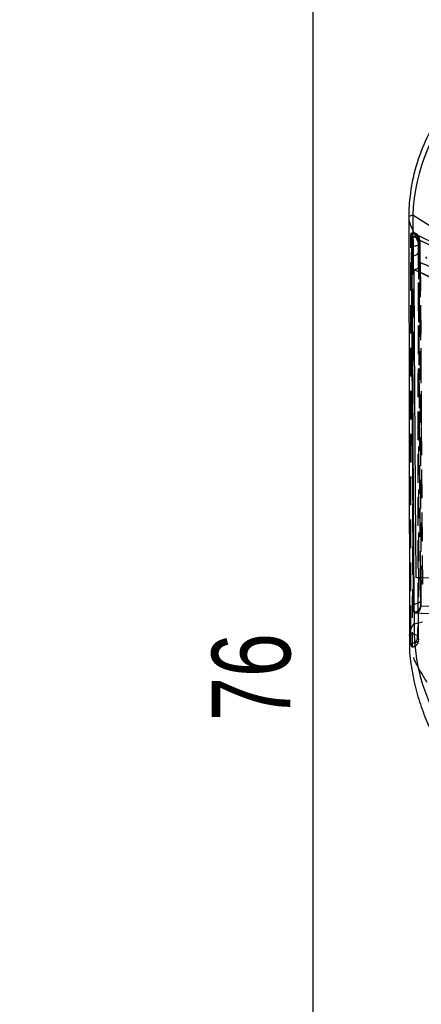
# Model space of a CAD drawing. Extents: x 30 to 403, y 9 to 287.
# Tile 18 of 26: x 341 to 359, y 217 to 261. Entities that reach past the tile are written whole.
import ezdxf

# ---------------------------------------------------------------- set-up
doc = ezdxf.new("R2010")
doc.units = 0
doc.linetypes.add('HIDDEN', pattern=[1.905, 1.27, -0.635])
doc.layers.get('0').update_dxf_attribs({"linetype": 'CONTINUOUS'})
doc.styles.add('SLDTEXTSTYLE0', font='TXT', dxfattribs={"width": 0.75})
doc.dimstyles.new('SLDDIMSTYLE0', dxfattribs={"dimtxt": 3.5, "dimasz": 3.302, "dimexe": 0, "dimexo": 0.0625, "dimgap": 0.875, "dimtad": 1, "dimdec": 0, "dimrnd": 1e-09, "dimzin": 12, "dimtxsty": 'SLDTEXTSTYLE0', "dimsah": 1, "dimcen": 0.09, "dimazin": 3, "dimtfac": 1, "dimtdec": 0, "dimtofl": 0, "dimtmove": 0, "dimatfit": 3, "dimtolj": 1, "dimtzin": 12})

# ---------------------------------------------------------------- blocks, each defined once
blk = doc.blocks.new('_D_6')
at = {"color": 179, "linetype": 'CONTINUOUS'}
for p, q in [((160.982, 267.771), (354.712, 267.771)), ((353.712, 192.16), (353.712, 267.771)), ((208.262, 192.16), (354.712, 192.16))]:
    blk.add_line(p, q, dxfattribs=at)
for points in [[(353.712, 267.771), (353.204, 264.469), (354.22, 264.469)], [(353.712, 192.16), (354.22, 195.462), (353.204, 195.462)]]:
    blk.add_solid(points, dxfattribs=at)
at = {"color": 179, "linetype": 'CONTINUOUS', "insert": (349.2, 229.412, 0.1), "char_height": 3.5, "attachment_point": 1, "rotation": 90, "style": 'SLDTEXTSTYLE0'}
blk.add_mtext('76', dxfattribs=at)

msp = doc.modelspace()

# ---------------------------------------------------------------- linework, layer by layer
at = {"color": 7, "linetype": 'CONTINUOUS'}
for p, q in [((358.139716, 251.866529), (357.959407, 251.810231)), ((358.139716, 251.866529), (358.142097, 251.078542)), ((357.956739, 251.761744), (357.986828, 233.059249)), ((358.150557, 251.082324), (358.142097, 251.078542)), ((358.155515, 251.07994), (358.150557, 251.082324)), ((358.442642, 250.768957), (358.447546, 250.766444)), ((358.073998, 250.073954), (358.094633, 250.073954)), ((358.197073, 249.463719), (358.206175, 249.463759)), ((358.197073, 249.463719), (361.98277, 247.634487)), ((358.186666, 234.620891), (358.161537, 234.620891)), ((358.513391, 234.503459), (358.501664, 234.531942)), ((358.198341, 234.209929), (358.200124, 233.725116)), ((358.198341, 234.209929), (358.201323, 234.208932)), ((358.198436, 234.258805), (358.210163, 234.208932)), ((358.201323, 234.208932), (361.95995, 234.048723)), ((358.201323, 234.208932), (358.210163, 234.208932)), ((358.210163, 234.208932), (361.961339, 234.048723)), ((358.200124, 233.725116), (358.564366, 233.813162))]:
    msp.add_line(p, q, dxfattribs=at)
at = {"color": 8, "linetype": 'CONTINUOUS'}
for p, q in [((361.532102, 249.706773), (358.139716, 251.866529)), ((357.959407, 251.810231), (357.960723, 251.761752)), ((358.447546, 250.766444), (361.630486, 249.222267)), ((358.447546, 250.766444), (358.451093, 249.639215)), ((358.401906, 249.558116), (358.39832, 250.193933)), ((358.489962, 234.739129), (358.484049, 235.689811)), ((358.497718, 235.677067), (358.501664, 234.531942)), ((362.016973, 234.360826), (358.513391, 234.503459))]:
    msp.add_line(p, q, dxfattribs=at)
at = {"color": 7, "linetype": 'HIDDEN'}
for p, q in [((358.074263, 251.071821), (358.128822, 250.926053)), ((358.074263, 251.071821), (358.078132, 251.071821)), ((358.078132, 251.071821), (358.078132, 251.077192)), ((358.272376, 251.052064), (358.27926, 251.048608)), ((358.078132, 250.900598), (358.058348, 250.900598)), ((358.128822, 250.926053), (358.132554, 250.913347)), ((358.132554, 250.926053), (358.128822, 250.926053)), ((358.132554, 250.913347), (358.132554, 250.926053)), ((358.417139, 241.888041), (358.438539, 250.627673)), ((358.470515, 249.777307), (358.516621, 242.482251)), ((358.521972, 242.513558), (358.476069, 249.792623)), ((358.516621, 242.482251), (358.563567, 235.494591)), ((358.403828, 236.513419), (358.414242, 241.88674)), ((358.397039, 233.010412), (358.403828, 236.513419)), ((358.397968, 233.001907), (358.403983, 236.515462)), ((358.037029, 233.276103), (358.051624, 233.276103)), ((358.051624, 232.873113), (358.051624, 233.276103)), ((358.05543, 232.850054), (358.051624, 232.873113))]:
    msp.add_line(p, q, dxfattribs=at)
at = {"color": 7, "linetype": 'HIDDEN', "flags": 128}
for points in [[(358.160181, 250.501082), (358.218553, 250.505628), (358.27365, 250.514855), (358.323373, 250.528412), (358.365828, 250.545781), (358.399399, 250.566303), (358.422805, 250.589193), (358.435158, 250.613582), (358.435983, 250.63854)], [(358.381886, 250.781114), (358.375272, 250.838738), (358.364109, 250.877271)], [(358.435983, 250.63854), (358.429346, 250.695798), (358.416429, 250.738686)], [(358.355714, 233.154605), (358.347265, 233.178597), (358.328194, 233.201497), (358.299183, 233.222482), (358.261274, 233.240797), (358.215833, 233.255784), (358.164489, 233.266906), (358.109089, 233.273761), (358.051624, 233.276103)], [(358.114921, 232.87481), (358.173553, 232.878937), (358.229119, 232.887776), (358.279498, 232.900989), (358.322768, 232.918073), (358.357279, 232.938376), (358.381711, 232.961121), (358.395135, 232.985444), (358.397039, 233.010412)]]:
    msp.add_lwpolyline(points, dxfattribs=at)
at = {"color": 7, "linetype": 'CONTINUOUS'}
for centre, radius, start, end in [((366.274549, 251.590418), 8.139517, 95.300348, 178.0560245), ((358.145101, 250.777785), 0.302335, 64.3709874, 88.0260147), ((358.149766, 250.378737), 0.309729, 259.7465084, 323.3687084), ((358.240134, 234.931855), 0.315528, 260.2438008, 322.3521342), ((358.198805, 234.56328), 0.304476, 269.9306336, 354.0923462), ((358.209527, 234.512944), 0.304012, 270.120015, 358.2120225), ((366.343544, 233.49533), 8.146661, 178.383693, 264.6097852)]:
    msp.add_arc(centre, radius, start, end, dxfattribs=at)
at = {"color": 7, "linetype": 'HIDDEN'}
for centre, radius, start, end in [((358.078131, 250.772692), 0.3045, 20.0867982, 90), ((358.083893, 250.77283), 0.299047, 20.4411516, 91.1039398), ((358.140163, 250.780149), 0.302354, 64.0695696, 88.0299234), ((358.134424, 250.597859), 0.307929, 36.5213167, 100.5334334), ((358.140274, 250.62902), 0.297133, 21.6587808, 91.4886587), ((358.132554, 250.628524), 0.3045, 359.8411254, 21.2095915), ((358.05102, 233.154716), 0.304694, 270.8292913, 359.9791766), ((358.091505, 233.009775), 0.305534, 271.2215577, 0.1196285), ((358.093198, 233.002418), 0.3045, 271.5597605, 359.9040464)]:
    msp.add_arc(centre, radius, start, end, dxfattribs=at)
at = {"color": 8, "linetype": 'CONTINUOUS'}
for centre, radius, start, end in [((358.144413, 250.777025), 0.303318, 358.0008688, 64.3158711), ((358.139473, 250.779387), 0.303348, 358.0295006, 62.5604356)]:
    msp.add_arc(centre, radius, start, end, dxfattribs=at)
at = {"color": 7, "linetype": 'CONTINUOUS'}
for points, knots in [([(365.369887, 259.859226), (364.917183, 259.796521), (364.011775, 259.671112), (362.716629, 259.200799), (361.51741, 258.532241), (360.445398, 257.671381), (359.536443, 256.640978), (358.809495, 255.47499), (358.292738, 254.202024), (358.027305, 253.011108), (357.963443, 252.206469), (357.959882, 251.856904), (357.959407, 251.810231)], [0, 0, 0, 0, 0.1140587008, 0.2281174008, 0.3421759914, 0.4562345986, 0.5702957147, 0.6843567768, 0.7984218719, 0.9124869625, 0.9883155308, 1, 1, 1, 1]), ([(358.124569, 251.024266), (358.123803, 251.020392), (358.116572, 250.983836), (358.103479, 250.883133), (358.088532, 250.683984), (358.078376, 250.449969), (358.073905, 250.237759), (358.073973, 250.118723), (358.073998, 250.073954)], [0, 0, 0, 0, 0.025181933, 0.237672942, 0.449924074, 0.661601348, 0.872731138, 1, 1, 1, 1]), ([(358.124569, 251.024266), (358.122079, 250.99923), (358.115927, 250.937382), (358.107164, 250.77646), (358.099739, 250.555748), (358.094991, 250.307805), (358.094754, 250.15287), (358.094633, 250.073954)], [0, 0, 0, 0, 0.144399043, 0.356733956, 0.568786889, 0.780363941, 1, 1, 1, 1]), ([(358.142097, 251.078542), (358.139367, 251.073784), (358.133491, 251.063541), (358.12768, 251.037961), (358.124569, 251.024266)], [0, 0, 0, 0, 0.464588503, 1, 1, 1, 1]), ([(361.593162, 249.406072), (361.424523, 249.489537), (360.293017, 250.049561), (359.13821, 250.606234), (358.155515, 251.07994)], [0, 0, 0, 0, 0.149038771, 1, 1, 1, 1]), ([(358.39832, 250.193933), (358.39844, 250.239028), (358.398676, 250.327528), (358.403389, 250.46883), (358.41077, 250.595484), (358.420516, 250.695428), (358.431685, 250.760896), (358.438989, 250.766269), (358.442642, 250.768957)], [0, 0, 0, 0, 0.171947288, 0.337453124, 0.503118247, 0.668815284, 0.834379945, 1, 1, 1, 1]), ([(358.073998, 250.073954), (358.087462, 247.498451), (358.114388, 242.347444), (358.145821, 237.196409), (358.161537, 234.620891)], [0, 0, 0, 0, 0.499999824, 1, 1, 1, 1]), ([(358.094633, 250.073954), (358.108843, 247.498451), (358.137263, 242.347443), (358.170198, 237.196409), (358.186666, 234.620891)], [0, 0, 0, 0, 0.499999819, 1, 1, 1, 1]), ([(358.206175, 249.463759), (358.225492, 249.465096), (358.269237, 249.468124), (358.336445, 249.494015), (358.412553, 249.552104), (358.465914, 249.650294), (358.474404, 249.73292), (358.470575, 249.776618), (358.470515, 249.777307)], [0, 0, 0, 0, 0.0842063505, 0.1906952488, 0.3587701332, 0.6628365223, 0.9946907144, 1, 1, 1, 1]), ([(358.288113, 235.7794), (358.28743, 235.876294), (358.281551, 236.710016), (358.255205, 240.491068), (358.225527, 244.955613), (358.201998, 248.683314), (358.197073, 249.463719)], [0, 0, 0, 0, 0.021241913, 0.182775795, 0.828911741, 1, 1, 1, 1]), ([(358.206175, 249.463759), (358.206239, 249.463728), (358.841912, 249.158235), (360.110094, 248.552076), (361.360347, 247.940153), (361.98487, 247.634487)], [0, 0, 0, 0, 0.000050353, 0.50050805, 1, 1, 1, 1]), ([(361.891865, 235.624329), (361.881577, 235.624783), (361.800671, 235.62835), (361.437894, 235.644309), (360.237101, 235.696975), (359.124719, 235.744019), (358.288113, 235.7794)], [0, 0, 0, 0, 0.008430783, 0.066300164, 0.297777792, 1, 1, 1, 1]), ([(358.56376, 235.465926), (358.563847, 235.466962), (358.56442, 235.473836), (358.566402, 235.515778), (358.555342, 235.58726), (358.510131, 235.670985), (358.445654, 235.731597), (358.369904, 235.77005), (358.314182, 235.77642), (358.288113, 235.7794)], [0, 0, 0, 0, 0.007094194, 0.047102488, 0.287229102, 0.494903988, 0.676267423, 0.848546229, 1, 1, 1, 1]), ([(358.161537, 234.620891), (358.162639, 234.551821), (358.164843, 234.413685), (358.176436, 234.272824), (358.188852, 234.218698), (358.196871, 234.211288), (358.198341, 234.209929)], [0, 0, 0, 0, 0.309935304, 0.619855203, 0.930293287, 1, 1, 1, 1]), ([(358.186666, 234.620891), (358.187334, 234.551991), (358.18867, 234.414241), (358.19392, 234.306393), (358.197659, 234.266995), (358.198436, 234.258805)], [0, 0, 0, 0, 0.442182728, 0.884042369, 1, 1, 1, 1]), ([(358.501664, 234.531942), (358.500891, 234.536641), (358.497171, 234.55926), (358.491953, 234.621038), (358.490626, 234.699746), (358.489962, 234.739129)], [0, 0, 0, 0, 0.115852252, 0.55760745, 1, 1, 1, 1]), ([(357.99587, 233.052911), (357.992904, 232.986583), (357.973519, 232.553099), (358.06894, 231.795787), (358.260135, 230.811703), (358.551297, 229.896306), (358.909322, 229.041461), (359.342736, 228.213401), (359.764491, 227.516786), (360.065705, 227.106075), (360.181482, 226.94821)], [0, 0, 0, 0, 0.022978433, 0.150176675, 0.278185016, 0.410154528, 0.55213846, 0.70484473, 0.886551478, 1, 1, 1, 1])]:
    msp.add_open_spline(points, degree=3, knots=knots, dxfattribs=at)
at = {"color": 7, "linetype": 'HIDDEN'}
for points, knots in [([(357.960723, 251.761752), (357.960093, 251.744928), (357.956783, 251.656647), (358.123609, 251.17503), (358.536499, 250.358244), (358.745312, 249.945167)], [0, 0, 0, 0, 0.104240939, 0.546982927, 1, 1, 1, 1]), ([(358.058348, 250.900598), (358.058616, 250.93032), (358.05915, 250.989764), (358.062753, 251.048801), (358.066753, 251.077712), (358.069798, 251.074455), (358.070633, 251.073562)], [0, 0, 0, 0, 0.295939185, 0.591892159, 0.888137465, 1, 1, 1, 1]), ([(358.078132, 251.071821), (358.088808, 251.042605), (358.105786, 250.996143), (358.125308, 250.945027), (358.132554, 250.926053)], [0, 0, 0, 0, 0.628813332, 1, 1, 1, 1]), ([(358.275913, 251.050359), (358.27507, 251.05076), (358.273867, 251.051333), (358.272766, 251.051881), (358.272435, 251.052046)], [0, 0, 0, 0, 0.700076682, 1, 1, 1, 1]), ([(358.037029, 233.276103), (358.038134, 234.791745), (358.040344, 237.823028), (358.046708, 243.697867), (358.053753, 248.05705), (358.058348, 250.900598)], [0, 0, 0, 0, 0.257988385, 0.515976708, 1, 1, 1, 1]), ([(358.051624, 233.276103), (358.054931, 236.307386), (358.061339, 242.182231), (358.072655, 248.057049), (358.078132, 250.900598)], [0, 0, 0, 0, 0.515976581, 1, 1, 1, 1]), ([(358.132554, 250.913347), (358.135463, 250.898136), (358.14128, 250.867714), (358.14943, 250.786472), (358.15581, 250.689982), (358.159719, 250.589489), (358.160034, 250.529159), (358.160181, 250.501082)], [0, 0, 0, 0, 0.205310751, 0.410641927, 0.61594769, 0.821267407, 1, 1, 1, 1]), ([(358.381886, 250.781114), (358.376327, 247.821174), (358.366936, 242.82155), (358.359419, 236.946039), (358.35657, 234.030471), (358.355714, 233.154605)], [0, 0, 0, 0, 0.503778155, 0.850929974, 1, 1, 1, 1]), ([(358.435983, 250.63854), (358.42878, 250.657107), (358.409376, 250.707129), (358.392499, 250.752552), (358.381886, 250.781114)], [0, 0, 0, 0, 0.3711946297, 1, 1, 1, 1]), ([(358.414242, 241.88674), (358.418957, 243.925688), (358.425704, 246.842958), (358.433604, 249.76022), (358.435983, 250.63854)], [0, 0, 0, 0, 0.698923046, 1, 1, 1, 1]), ([(358.160181, 250.501082), (358.159621, 250.320124), (358.156777, 249.40227), (358.145175, 245.536832), (358.129741, 239.842366), (358.119196, 234.884792), (358.114921, 232.87481)], [0, 0, 0, 0, 0.030799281, 0.156219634, 0.65790068, 1, 1, 1, 1]), ([(358.484049, 235.689811), (358.469676, 237.948726), (358.440262, 242.571513), (358.414883, 247.194263), (358.401906, 249.558116)], [0, 0, 0, 0, 0.488647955, 1, 1, 1, 1]), ([(358.451093, 249.639215), (358.456161, 248.000477), (358.47056, 243.345251), (358.48704, 238.692167), (358.497718, 235.677067)], [0, 0, 0, 0, 0.352021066, 1, 1, 1, 1]), ([(358.779948, 231.1196), (358.602809, 231.410622), (358.248529, 231.992671), (358.008497, 232.633193), (358.011513, 232.935389), (358.012678, 233.052127)], [0, 0, 0, 0, 0.380302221, 0.760610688, 1, 1, 1, 1]), ([(358.051624, 232.873113), (358.04987, 232.890849), (358.046361, 232.926324), (358.041967, 233.012987), (358.038786, 233.112431), (358.037206, 233.204339), (358.037078, 233.256155), (358.037029, 233.276103)], [0, 0, 0, 0, 0.216336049, 0.432693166, 0.648886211, 0.864830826, 1, 1, 1, 1]), ([(358.355714, 233.154605), (358.361035, 233.134123), (358.373524, 233.086043), (358.388464, 233.037993), (358.397039, 233.010412)], [0, 0, 0, 0, 0.426001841, 1, 1, 1, 1]), ([(358.098019, 232.70431), (358.085491, 232.744427), (358.070323, 232.792997), (358.057637, 232.841596), (358.05543, 232.850054)], [0, 0, 0, 0, 0.825972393, 1, 1, 1, 1]), ([(358.101957, 232.702267), (358.100738, 232.701129), (358.099453, 232.699928), (358.09809, 232.704093), (358.098019, 232.70431)], [0, 0, 0, 0, 0.948009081, 1, 1, 1, 1]), ([(358.114921, 232.87481), (358.11464, 232.846848), (358.114063, 232.789291), (358.110403, 232.726197), (358.106602, 232.709552), (358.104702, 232.70123)], [0, 0, 0, 0, 0.320848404, 0.660417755, 1, 1, 1, 1])]:
    msp.add_open_spline(points, degree=3, knots=knots, dxfattribs=at)
at = {"color": 8, "linetype": 'CONTINUOUS'}
for points, knots in [([(361.965288, 248.093451), (361.448136, 248.345091), (360.292276, 248.907519), (359.118901, 249.467739), (358.470515, 249.777307)], [0, 0, 0, 0, 0.447417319, 1, 1, 1, 1]), ([(358.012678, 233.052127), (358.004531, 233.131156), (357.975278, 233.414931), (358.105887, 233.595113), (358.200124, 233.725116)], [0, 0, 0, 0, 0.278488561, 1, 1, 1, 1])]:
    msp.add_open_spline(points, degree=3, knots=knots, dxfattribs=at)

# ---------------------------------------------------------------- dimensions: what is measured, and where the dimension line sits
at = {"color": 179, "linetype": 'CONTINUOUS'}
dim = msp.add_linear_dim(base=(353.712023, 267.77076), p1=(207.262131, 192.159697), p2=(159.981611, 267.77076), angle=90, dimstyle='SLDDIMSTYLE0', dxfattribs=at)
dim.commit()
dim.dimension.update_dxf_attribs({"geometry": '_D_6', "text_midpoint": (353.712023, 233.419741), "dimtype": 160})

doc.saveas('drawing.dxf')
